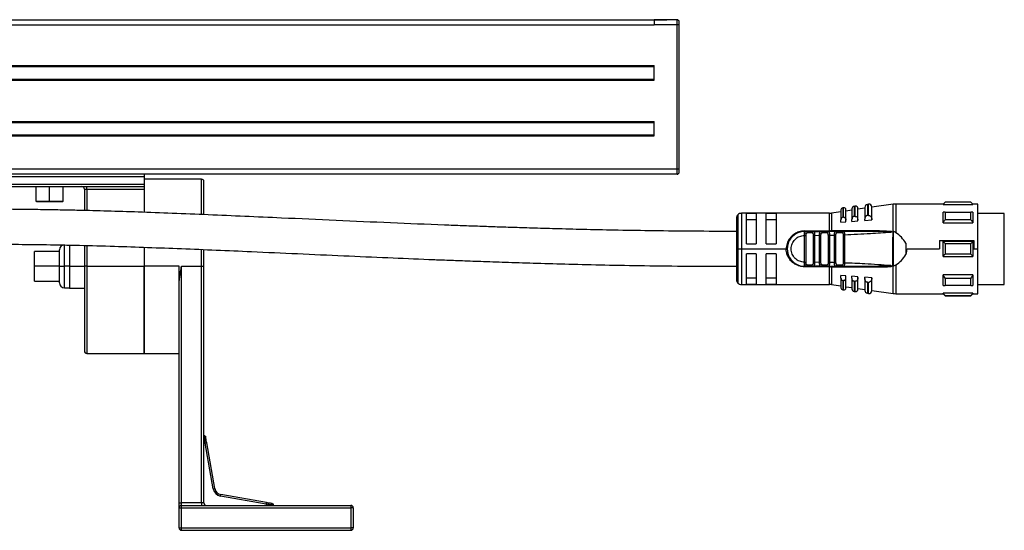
# Model space of a CAD drawing. Header units: millimetres. Extents: x -531 to 2050, y 404 to 998.
# Tile 13 of 23: x 321 to 519, y 638 to 741. Entities that reach past the tile are written whole.
import ezdxf

# ---------------------------------------------------------------- set-up
doc = ezdxf.new("R2010")
doc.units = ezdxf.units.MM

# ---------------------------------------------------------------- blocks, each defined once
blk = doc.blocks.new('Drawing View2')
at = {"color": 7, "linetype": 'Continuous', "lineweight": 25}
for p, q in [((-378.55, 67.01), (116.45, 67.01)), ((-376.05, 67), (113.95, 67)), ((-376.05, 66), (113.95, 66)), ((118.55, 67), (113.95, 67)), ((118.55, 66), (113.95, 66)), ((116.45, 67.01), (116.45, 67)), ((118.55, 66), (118.55, 67)), ((118.55, 37), (118.55, 66)), ((118.95, 66), (118.55, 66)), ((118.95, 66), (118.95, 66.6)), ((118.95, 59), (118.95, 66)), ((-376.05, 57.8), (113.95, 57.8)), ((-376.05, 57.6), (113.95, 57.6)), ((113.95, 54.9), (113.95, 57.8)), ((118.95, 37), (118.95, 59)), ((-376.05, 55.1), (113.95, 55.1)), ((-376.05, 54.9), (113.95, 54.9)), ((-376.05, 46.6), (113.95, 46.6)), ((-376.05, 46.4), (113.95, 46.4)), ((113.95, 43.7), (113.95, 46.6)), ((-376.05, 43.9), (113.95, 43.9)), ((-376.05, 43.7), (113.95, 43.7)), ((118.55, 37), (-380.65, 37)), ((118.55, 36), (-380.65, 36)), ((11.5, 36), (11.5, 35.5)), ((118.55, 36), (118.55, 37)), ((118.95, 37), (118.55, 37)), ((118.95, 36.4), (118.95, 37)), ((-16.5, 35.5), (11.5, 35.5)), ((-16.5, 34), (11.5, 34)), ((11.5, 35.5), (11.5, 34)), ((23, 35), (11.5, 35)), ((11.5, 34), (11.5, 33.5)), ((23, 27.98), (23, 35)), ((23.5, 27.96), (23.5, 34.5)), ((-16.5, 33.5), (11.5, 33.5)), ((-10.25, 33.5), (-10.25, 30.6)), ((-7.5, 30.6), (-7.5, 33.5)), ((-4.75, 30.6), (-4.75, 33.5)), ((-0.5, 33), (0, 33)), ((-0.5, 33), (-0.5, 28.7)), ((0, 33), (0, 33.5)), ((0, 33), (11.5, 33)), ((0, 33), (0, 28.68)), ((11.5, 33.5), (11.5, 33)), ((11.5, 33), (11.5, 28.33)), ((-10.25, 30.6), (-10.15, 30.5)), ((-10.25, 30.6), (-7.5, 30.6)), ((-10.15, 30.5), (-7.5, 30.5)), ((-7.5, 30.6), (-7.5, 30.5)), ((-7.5, 30.6), (-4.75, 30.6)), ((-7.5, 30.5), (-4.85, 30.5)), ((-4.85, 30.5), (-4.75, 30.6)), ((156.96, 29.96), (156.76, 29.93)), ((156.76, 29.93), (156.76, 27.72)), ((156.96, 27.73), (156.96, 29.96)), ((161.9, 29.96), (157.65, 29.35)), ((161.9, 24.5), (161.9, 29.96)), ((171.95, 30), (162.47, 30)), ((162.47, 30), (162.47, 24.24)), ((172.35, 30.4), (171.95, 30)), ((171.95, 29.88), (171.95, 30)), ((171.95, 29.88), (177.95, 29.88)), ((177.55, 30.4), (172.35, 30.4)), ((177.55, 30.35), (172.35, 30.35)), ((177.95, 30), (177.55, 30.4)), ((177.55, 30.35), (177.55, 30.4)), ((178.95, 30), (177.95, 30)), ((178.95, 21), (178.95, 30)), ((130.74, 27.86), (130.74, 21)), ((149.12, 28.15), (131.45, 28.15)), ((131.45, 28.15), (131.45, 21)), ((134.45, 28.08), (132.45, 28.08)), ((132.45, 22), (132.45, 28.08)), ((134.45, 28.08), (134.45, 22)), ((138.45, 28.08), (136.45, 28.08)), ((136.45, 22), (136.45, 28.08)), ((138.45, 28.08), (138.45, 22)), ((149.12, 24.6), (149.12, 28.15)), ((151.45, 28.46), (149.55, 28.19)), ((149.55, 28.19), (149.55, 24.61)), ((151.45, 28.82), (151.45, 26.86)), ((151.99, 29.24), (151.79, 29.22)), ((151.79, 29.22), (151.79, 27.34)), ((151.99, 27.35), (151.99, 29.24)), ((152.45, 26.78), (152.45, 28.85)), ((153.65, 28.78), (152.45, 28.6)), ((153.65, 29.05), (153.65, 26.9)), ((154.28, 29.57), (154.08, 29.54)), ((154.08, 29.54), (154.08, 27.51)), ((154.28, 27.53), (154.28, 29.57)), ((156.25, 29.15), (154.85, 28.95)), ((154.85, 26.79), (154.85, 29.08)), ((156.25, 29.34), (156.25, 26.97)), ((156.96, 27.73), (157.05, 27.73)), ((157.65, 26.83), (157.65, 29.37)), ((172.35, 28.34), (177.55, 28.34)), ((177.95, 28.34), (177.95, 26.22)), ((184.25, 28.13), (178.95, 28.13)), ((184.25, 15.24), (184.25, 28.13)), ((130.45, 27.15), (130.45, 21)), ((132.45, 26.92), (134.45, 26.92)), ((136.45, 26.92), (138.45, 26.92)), ((151.45, 26.37), (151.45, 26.86)), ((151.45, 26.37), (152.45, 26.44)), ((152.45, 26.44), (152.45, 26.78)), ((153.65, 26.52), (153.65, 26.9)), ((153.65, 26.52), (154.85, 26.61)), ((154.85, 26.61), (154.85, 26.79)), ((156.25, 26.71), (156.25, 26.97)), ((156.25, 26.71), (157.65, 26.81)), ((157.65, 26.81), (157.65, 26.83)), ((171.95, 26.22), (177.95, 26.22)), ((177.55, 26.86), (172.35, 26.86)), ((144.14, 23.7), (144.15, 23.91)), ((144.15, 24.6), (149.12, 24.6)), ((144.15, 24.5), (144.47, 24.5)), ((145.84, 24.5), (144.47, 24.5)), ((145.64, 24.2), (144.66, 24.2)), ((145.84, 24.5), (145.76, 24.48)), ((145.88, 24.49), (145.76, 24.48)), ((145.84, 24.5), (147.44, 24.5)), ((148.88, 24.5), (147.44, 24.5)), ((148.67, 24.2), (147.64, 24.2)), ((148.92, 24.49), (148.8, 24.48)), ((148.88, 24.5), (148.81, 24.48)), ((148.87, 23.76), (148.87, 18.25)), ((149.16, 23.76), (149.16, 18.25)), ((150.34, 24.5), (149.52, 24.5)), ((159.21, 24.62), (149.55, 24.61)), ((150.14, 23.78), (150.43, 23.78)), ((150.14, 18.23), (150.14, 23.78)), ((151.96, 24.5), (150.38, 24.5)), ((150.43, 18.23), (150.43, 23.78)), ((151.73, 24.2), (150.6, 24.2)), ((151.87, 23.85), (151.87, 18.16)), ((151.96, 24.5), (151.88, 24.48)), ((151.96, 24.5), (152.02, 24.48)), ((152.16, 23.85), (152.16, 18.16)), ((161.03, 24.5), (159.85, 24.5)), ((161.67, 24.41), (161.44, 24.37)), ((161.44, 24.37), (161.59, 24.4)), ((161.67, 24.41), (161.9, 24.5)), ((161.96, 24.49), (161.95, 17.51)), ((-4.5, 17.5), (-4.5, 21.8)), ((-3.5, 21.76), (-3.5, 17.5)), ((132.45, 22), (134.45, 22)), ((136.45, 22), (138.45, 22)), ((144.14, 18.3), (144.14, 23.7)), ((144.43, 18.3), (144.43, 23.7)), ((145.87, 23.71), (145.87, 18.3)), ((146.16, 23.71), (147.14, 23.72)), ((146.16, 23.71), (146.16, 18.3)), ((147.43, 23.72), (147.14, 23.72)), ((147.14, 18.29), (147.14, 23.72)), ((147.43, 18.28), (147.43, 23.72)), ((164.45, 22.14), (164.45, 19.87)), ((171.24, 22.67), (171.24, 21)), ((171.24, 22.67), (178.15, 22.67)), ((177.95, 22.5), (171.95, 22.5)), ((172.35, 22.06), (177.55, 22.06)), ((177.95, 22.5), (177.95, 19.5)), ((178.15, 22.67), (178.15, 21)), ((-5.5, 20.5), (-10.5, 20.5)), ((-10.5, 17.5), (-10.5, 20.5)), ((-5.5, 17.5), (-5.5, 20.8)), ((-0.5, 21.69), (-0.5, 17.5)), ((0, 21.68), (0, 17.5)), ((11.5, 21.33), (11.5, 17.5)), ((23, 17.5), (23, 20.9)), ((23.5, 17.5), (23.5, 20.88)), ((130.45, 21), (130.74, 21)), ((130.45, 21), (130.45, 14.85)), ((130.74, 21), (131.45, 21)), ((130.74, 21), (130.74, 14.15)), ((131.45, 21), (140.45, 21)), ((131.45, 21), (131.45, 13.85)), ((134.45, 20), (132.45, 20)), ((132.45, 13.92), (132.45, 20)), ((134.45, 20), (134.45, 13.92)), ((136.45, 13.92), (136.45, 20)), ((138.45, 20), (136.45, 20)), ((138.45, 20), (138.45, 13.92)), ((164.72, 21), (171.24, 21)), ((177.55, 19.95), (172.35, 19.95)), ((178.15, 21), (178.95, 21)), ((178.95, 12), (178.95, 21)), ((144.15, 18.14), (144.14, 18.3)), ((144.15, 18.09), (144.15, 18.14)), ((144.66, 17.8), (145.64, 17.8)), ((147.14, 18.29), (146.16, 18.3)), ((147.14, 18.28), (147.43, 18.28)), ((147.64, 17.8), (148.67, 17.8)), ((150.6, 17.8), (151.73, 17.8)), ((171.95, 19.5), (177.95, 19.5)), ((-10.5, 14.5), (-10.5, 17.5)), ((-5.5, 17.5), (-10.5, 17.5)), ((-5.5, 17.5), (-4.5, 17.5)), ((-5.5, 14.2), (-5.5, 17.5)), ((-3.5, 17.5), (-4.5, 17.5)), ((-4.5, 13.2), (-4.5, 17.5)), ((-3.5, 17.5), (-3.5, 13.1)), ((-3.5, 17.5), (-0.5, 17.5)), ((0, 17.5), (-0.5, 17.5)), ((-0.5, 17.5), (-0.5, 0.5)), ((0, 17.5), (11.5, 17.5)), ((0, 17.5), (0, 0)), ((11.5, 17.5), (11.5, 0)), ((18.5, 17.5), (11.5, 17.5)), ((11.5, 0), (11.5, 17.5)), ((18.5, 13.35), (18.5, 17.5)), ((19, 17.5), (23, 17.5)), ((19, -30), (19, 17.5)), ((23, -30), (23, 17.5)), ((23, 17.5), (23.5, 17.5)), ((23.5, -30), (23.5, 17.5)), ((144.47, 17.5), (144.15, 17.5)), ((149.12, 17.41), (144.15, 17.41)), ((144.37, 17.53), (144.47, 17.5)), ((144.47, 17.5), (145.84, 17.5)), ((145.84, 17.5), (145.76, 17.53)), ((147.44, 17.5), (145.84, 17.5)), ((147.44, 17.5), (147.36, 17.54)), ((147.4, 17.52), (147.42, 17.52)), ((147.44, 17.5), (148.88, 17.5)), ((148.88, 17.5), (148.8, 17.53)), ((148.81, 17.53), (148.92, 17.52)), ((149.12, 17.5), (149.12, 17.41)), ((149.12, 13.85), (149.12, 17.41)), ((149.55, 17.4), (159.21, 17.39)), ((149.55, 17.4), (149.55, 13.82)), ((150.38, 17.5), (150.31, 17.54)), ((150.34, 17.52), (150.47, 17.53)), ((150.38, 17.5), (150.46, 17.53)), ((150.38, 17.5), (151.96, 17.5)), ((151.96, 17.5), (151.88, 17.53)), ((159.83, 17.51), (159.18, 17.5)), ((161.44, 17.64), (161.67, 17.6)), ((161.67, 17.6), (161.88, 17.52)), ((161.9, 12.05), (161.9, 17.51)), ((161.95, 17.51), (162.47, 17.77)), ((162.47, 17.77), (162.47, 12)), ((-10.5, 14.5), (-5.5, 14.5)), ((131.45, 13.85), (149.12, 13.85)), ((134.45, 15.09), (132.45, 15.09)), ((132.45, 13.92), (134.45, 13.92)), ((138.45, 15.09), (136.45, 15.09)), ((136.45, 13.92), (138.45, 13.92)), ((152.45, 15.57), (151.45, 15.64)), ((151.45, 15.15), (151.45, 15.64)), ((151.45, 15.15), (151.45, 13.19)), ((151.79, 14.67), (151.79, 12.79)), ((152.45, 15.23), (152.45, 15.57)), ((152.45, 13.16), (152.45, 15.23)), ((154.85, 15.4), (153.65, 15.49)), ((153.65, 15.11), (153.65, 15.49)), ((153.65, 15.11), (153.65, 12.96)), ((154.08, 14.5), (154.08, 12.46)), ((154.85, 15.22), (154.85, 15.4)), ((154.85, 12.93), (154.85, 15.22)), ((157.65, 15.2), (156.25, 15.3)), ((156.25, 15.04), (156.25, 15.3)), ((156.25, 15.04), (156.25, 12.67)), ((156.76, 14.29), (156.76, 12.08)), ((157.05, 14.28), (156.96, 14.28)), ((156.96, 12.05), (156.96, 14.28)), ((157.65, 15.18), (157.65, 15.2)), ((157.65, 12.64), (157.65, 15.18)), ((177.95, 15.79), (171.95, 15.79)), ((172.35, 15.15), (177.55, 15.15)), ((177.95, 15.79), (177.95, 13.67)), ((178.95, 13.88), (184.25, 13.88)), ((184.25, 13.88), (184.25, 15.24)), ((-4.5, 13.2), (-3.5, 13.2)), ((-3.5, 13.1), (-0.5, 13.1)), ((18.5, -30), (18.5, 13.35)), ((149.55, 13.82), (151.45, 13.55)), ((151.79, 12.79), (151.99, 12.76)), ((152.45, 13.41), (153.65, 13.23)), ((154.08, 12.46), (154.28, 12.44)), ((154.85, 13.06), (156.25, 12.86)), ((156.76, 12.08), (156.96, 12.05)), ((157.65, 12.66), (161.9, 12.05)), ((162.47, 12), (171.95, 12)), ((177.95, 12.13), (171.95, 12.13)), ((171.95, 12), (172.35, 11.6)), ((177.55, 13.67), (172.35, 13.67)), ((177.55, 11.6), (177.95, 12)), ((177.95, 12.13), (177.95, 12)), ((177.95, 12), (178.95, 12)), ((172.35, 11.66), (177.55, 11.66)), ((172.35, 11.66), (172.35, 11.6)), ((172.35, 11.6), (177.55, 11.6)), ((0, 0), (11.5, 0)), ((11.5, 0), (18.5, 0)), ((23.5, -18), (23.76, -18)), ((23.76, -18), (24.06, -17.95)), ((25.38, -27.16), (23.76, -18)), ((25.67, -27.11), (24.06, -17.95)), ((25.38, -27.16), (25.67, -27.11)), ((26.84, -28.62), (26.89, -28.33)), ((36, -30.24), (26.84, -28.62)), ((36.05, -29.94), (26.89, -28.33)), ((18.5, -30), (19, -30)), ((18.5, -31), (18.5, -30)), ((18.5, -31), (19, -31)), ((18.5, -35), (18.5, -31)), ((19, -30.5), (19, -30)), ((23, -30), (19, -30)), ((19, -31), (19, -30.5)), ((19, -30.5), (53, -30.5)), ((19, -31), (53, -31)), ((19, -35), (19, -31)), ((23, -30), (23, -30.5)), ((23.5, -30), (23, -30)), ((36, -30.24), (36.05, -29.94)), ((36, -30.24), (36, -30.5)), ((53, -30.5), (53, -31)), ((53, -31), (53, -35)), ((53.5, -31), (53, -31)), ((53.5, -31), (53.5, -35)), ((18.5, -35), (19, -35)), ((19, -35.5), (19, -35)), ((19, -35), (53, -35)), ((19, -35.5), (53, -35.5)), ((53, -35), (53, -35.5)), ((53.5, -35), (53, -35))]:
    blk.add_line(p, q, dxfattribs=at)
at = {"color": 7, "linetype": 'Continuous', "lineweight": 25, "flags": 128}
for points in [[(172.35, 30.4), (172.35, 30.4), (172.35, 30.39), (172.35, 30.37), (172.35, 30.35)], [(177.95, 30), (177.95, 30), (177.95, 29.97), (177.95, 29.93), (177.95, 29.88)], [(156.96, 27.73), (156.85, 27.73), (156.76, 27.72)], [(171.95, 26.22), (171.95, 26.52), (171.95, 26.81), (171.95, 27.1), (171.95, 27.37), (171.95, 27.63), (171.95, 27.88), (171.95, 28.12), (171.95, 28.34)], [(172.35, 28.34), (172.35, 28.17), (172.35, 28), (172.35, 27.82), (172.35, 27.64), (172.35, 27.45), (172.35, 27.26), (172.35, 27.06), (172.35, 26.86)], [(177.55, 26.86), (177.55, 27.06), (177.55, 27.26), (177.55, 27.45), (177.55, 27.64), (177.55, 27.82), (177.55, 28), (177.55, 28.17), (177.55, 28.34)], [(151.99, 27.35), (151.88, 27.35), (151.79, 27.34)], [(154.28, 27.53), (154.17, 27.52), (154.08, 27.51)], [(144.47, 24.5), (144.51, 24.5), (144.54, 24.48), (144.58, 24.45), (144.61, 24.42), (144.63, 24.37), (144.65, 24.32), (144.66, 24.26), (144.66, 24.2)], [(171.95, 19.5), (171.95, 19.88), (171.95, 20.25), (171.95, 20.63), (171.95, 21), (171.95, 21.38), (171.95, 21.76), (171.95, 22.13), (171.95, 22.5)], [(172.35, 22.06), (172.35, 21.8), (172.35, 21.53), (172.35, 21.27), (172.35, 21), (172.35, 20.74), (172.35, 20.48), (172.35, 20.21), (172.35, 19.95)], [(177.55, 19.95), (177.55, 20.21), (177.55, 20.48), (177.55, 20.74), (177.55, 21), (177.55, 21.27), (177.55, 21.53), (177.55, 21.8), (177.55, 22.06)], [(144.47, 17.5), (144.51, 17.51), (144.54, 17.53), (144.58, 17.56), (144.61, 17.59), (144.63, 17.64), (144.65, 17.69), (144.66, 17.75), (144.66, 17.8)], [(151.79, 14.67), (151.91, 14.66), (151.99, 14.66)], [(151.99, 12.76), (151.99, 12.89), (151.99, 13.25), (151.99, 13.85), (151.99, 14.66)], [(154.08, 14.5), (154.19, 14.49), (154.28, 14.48)], [(154.28, 12.44), (154.28, 12.57), (154.28, 12.96), (154.28, 13.61), (154.28, 14.48)], [(156.76, 14.29), (156.88, 14.28), (156.96, 14.28)], [(171.95, 13.67), (171.95, 13.89), (171.95, 14.13), (171.95, 14.38), (171.95, 14.64), (171.95, 14.91), (171.95, 15.2), (171.95, 15.49), (171.95, 15.79)], [(172.35, 15.15), (172.35, 14.95), (172.35, 14.75), (172.35, 14.56), (172.35, 14.37), (172.35, 14.18), (172.35, 14.01), (172.35, 13.84), (172.35, 13.67)], [(177.55, 13.67), (177.55, 13.84), (177.55, 14.01), (177.55, 14.18), (177.55, 14.37), (177.55, 14.56), (177.55, 14.75), (177.55, 14.95), (177.55, 15.15)], [(171.95, 12), (171.95, 12.01), (171.95, 12.04), (171.95, 12.08), (171.95, 12.13)], [(177.55, 11.6), (177.55, 11.61), (177.55, 11.62), (177.55, 11.64), (177.55, 11.66)]]:
    blk.add_lwpolyline(points, dxfattribs=at)
at = {"color": 7, "linetype": 'Continuous', "lineweight": 25}
for centre, radius, start, end in [((118.55, 66.6), 0.4, 0, 90), ((118.55, 36.4), 0.4, 270, 0), ((23, 34.5), 0.5, 0, 90), ((-1, 33), 0.5, 0, 90), ((156.85, 29.34), 0.6, 98.1899, 180), ((157.05, 29.37), 0.6, 0, 98.1899), ((162.47, 26), 4, 90, 98.1899), ((131.45, 27.15), 1, 135, 180), ((131.45, 27.15), 1, 90, 135), ((149.12, 31.15), 3, 270, 278.1899), ((151.85, 28.82), 0.4, 98.1899, 180), ((152.05, 28.85), 0.4, 0, 98.1899), ((154.15, 29.05), 0.5, 98.1899, 180), ((154.35, 29.08), 0.5, 0, 98.1899), ((144.15, 21), 3.5, 90, 270.0002), ((147.38, 24.25), 0.266, 351.1423, 76.7856), ((-11.47, 24.59), 160.58, 359.9707, 0.0061), ((149.4, 24.59), 0.142, 322.5755, 5.7889), ((150.33, 24.24), 0.269, 352.5997, 79.8789), ((-4.5, 20.8), 1, 90, 180), ((147.38, 17.76), 0.266, 283.2147, 8.8578), ((149.28, 17.4), 0.261, 1.6222, 23.1757), ((-4.5, 14.2), 1, 180, 270), ((131.45, 14.85), 1, 180, 225), ((131.45, 14.85), 1, 225, 270), ((149.12, 10.85), 3, 81.8101, 90), ((151.85, 13.19), 0.4, 180, 261.8101), ((152.05, 13.16), 0.4, 261.8101, 360), ((154.15, 12.96), 0.5, 180, 261.8101), ((154.35, 12.93), 0.5, 261.8101, 0), ((156.85, 12.67), 0.6, 180, 261.8101), ((157.05, 12.64), 0.6, 261.8101, 0), ((162.47, 16), 4, 261.8101, 270), ((0, 0.5), 0.5, 180, 270), ((27.15, -26.85), 1.8, 190, 260), ((27.15, -26.85), 1.5, 190, 260), ((19, -31), 0.5, 90, 180), ((24, -30), 0.5, 180, 270), ((53, -31), 0.5, 0, 90), ((19, -35), 0.5, 180, 270), ((53, -35), 0.5, 270, 0)]:
    blk.add_arc(centre, radius, start, end, dxfattribs=at)
for points, knots in [([(113.95, 67), (113.95, 67), (113.95, 66.89), (113.95, 66.52), (113.95, 66.26), (113.95, 66)], [0, 0, 0, 0, 0.5, 0.5, 1, 1, 1, 1]), ([(171.95, 29.88), (172.02, 29.97), (172.15, 30.12), (172.29, 30.28), (172.35, 30.35)], [0, 0, 0, 0, 0.553792, 1, 1, 1, 1]), ([(177.55, 30.35), (177.63, 30.26), (177.76, 30.1), (177.89, 29.95), (177.95, 29.88)], [0, 0, 0, 0, 0.566189, 1, 1, 1, 1]), ([(130.45, 24.5), (127.55, 24.51), (122.01, 24.52), (114.1, 24.61), (106.98, 24.72), (100.62, 24.86), (95, 25), (90.18, 25.14), (86.06, 25.27), (82.41, 25.39), (78.9, 25.51), (75.37, 25.64), (69.41, 25.87), (60.97, 26.21), (50.06, 26.69), (40.28, 27.14), (31.71, 27.52), (24.37, 27.84), (17.22, 28.13), (10.43, 28.38), (5.15, 28.55), (1.21, 28.66), (-1.78, 28.73), (-5.1, 28.8), (-8.99, 28.86), (-13.19, 28.92), (-17.73, 28.96), (-22.6, 28.98), (-27.63, 29), (-32.81, 29), (-37.44, 29), (-41.9, 29), (-46.11, 29), (-49.03, 29), (-50.55, 29)], [0, 0, 0, 0, 0.046392, 0.088524, 0.126531, 0.160526, 0.190604, 0.216851, 0.238166, 0.256913, 0.27565, 0.294596, 0.313737, 0.371735, 0.430312, 0.488657, 0.528186, 0.567433, 0.606578, 0.644249, 0.679504, 0.696327, 0.713028, 0.732959, 0.757032, 0.785396, 0.812384, 0.84246, 0.875702, 0.902866, 0.932227, 0.953271, 0.975754, 1, 1, 1, 1]), ([(156.76, 27.72), (156.73, 27.71), (156.67, 27.71), (156.55, 27.65), (156.4, 27.53), (156.27, 27.28), (156.26, 27.09), (156.25, 26.97)], [0, 0, 0, 0, 0.09377, 0.189049, 0.400199, 0.66412, 1, 1, 1, 1]), ([(157.05, 27.73), (157.08, 27.73), (157.16, 27.71), (157.3, 27.64), (157.47, 27.49), (157.62, 27.19), (157.64, 26.96), (157.65, 26.83)], [0, 0, 0, 0, 0.089482, 0.184693, 0.396628, 0.674165, 1, 1, 1, 1]), ([(172.35, 28.34), (172.27, 28.34), (172.14, 28.34), (172.01, 28.34), (171.95, 28.34)], [0, 0, 0, 0, 0.566235, 1, 1, 1, 1]), ([(177.95, 28.34), (177.88, 28.34), (177.75, 28.34), (177.61, 28.34), (177.55, 28.34)], [0, 0, 0, 0, 0.553742, 1, 1, 1, 1]), ([(151.79, 27.34), (151.77, 27.34), (151.73, 27.33), (151.65, 27.29), (151.55, 27.21), (151.47, 27.05), (151.46, 26.93), (151.45, 26.86)], [0, 0, 0, 0, 0.096571, 0.197429, 0.41274, 0.676188, 1, 1, 1, 1]), ([(151.99, 27.35), (152, 27.35), (152.02, 27.36), (152.04, 27.35), (152.05, 27.35)], [0, 0, 0, 0, 0.553505, 1, 1, 1, 1]), ([(152.05, 27.35), (152.07, 27.35), (152.12, 27.34), (152.21, 27.3), (152.33, 27.19), (152.43, 27.01), (152.44, 26.86), (152.45, 26.78)], [0, 0, 0, 0, 0.092113, 0.190371, 0.409273, 0.68628, 1, 1, 1, 1]), ([(154.08, 27.51), (154.05, 27.51), (154, 27.5), (153.9, 27.46), (153.78, 27.36), (153.67, 27.16), (153.66, 26.99), (153.65, 26.9)], [0, 0, 0, 0, 0.095358, 0.192264, 0.405805, 0.669689, 1, 1, 1, 1]), ([(154.28, 27.53), (154.29, 27.53), (154.32, 27.53), (154.34, 27.53), (154.35, 27.53)], [0, 0, 0, 0, 0.553052, 1, 1, 1, 1]), ([(154.35, 27.53), (154.38, 27.52), (154.44, 27.51), (154.56, 27.46), (154.7, 27.33), (154.82, 27.09), (154.84, 26.9), (154.85, 26.79)], [0, 0, 0, 0, 0.090894, 0.187707, 0.403221, 0.680517, 1, 1, 1, 1]), ([(171.95, 26.22), (172.02, 26.34), (172.15, 26.55), (172.29, 26.77), (172.35, 26.86)], [0, 0, 0, 0, 0.553792, 1, 1, 1, 1]), ([(177.55, 26.86), (177.63, 26.74), (177.76, 26.53), (177.89, 26.31), (177.95, 26.22)], [0, 0, 0, 0, 0.566189, 1, 1, 1, 1]), ([(144.15, 24.6), (143.74, 24.56), (143.04, 24.49), (141.99, 23.99), (141.14, 23.23), (140.56, 22.13), (140.48, 21.37), (140.45, 21)], [0, 0, 0, 0, 0.208658, 0.361333, 0.608024, 0.810846, 1, 1, 1, 1]), ([(144.15, 23.91), (144.16, 24), (144.17, 24.17), (144.22, 24.36), (144.31, 24.48), (144.42, 24.5), (144.47, 24.5)], [0, 0, 0, 0, 0.2518057, 0.4913413, 0.7336016, 1, 1, 1, 1]), ([(144.15, 23.91), (144.15, 24), (144.15, 24.16), (144.15, 24.35), (144.15, 24.48), (144.15, 24.5), (144.15, 24.5)], [0, 0, 0, 0, 0.25, 0.5, 0.75, 1, 1, 1, 1]), ([(144.55, 24.48), (144.49, 24.49), (144.43, 24.5), (144.38, 24.49), (144.37, 24.49)], [0, 0, 0, 0, 0.836263, 1, 1, 1, 1]), ([(144.43, 23.7), (144.43, 23.77), (144.44, 23.9), (144.46, 24.05), (144.5, 24.13), (144.54, 24.17), (144.6, 24.2), (144.64, 24.2), (144.66, 24.2)], [0, 0, 0, 0, 0.273649, 0.530658, 0.645969, 0.758681, 0.874843, 1, 1, 1, 1]), ([(145.64, 24.2), (145.66, 24.2), (145.69, 24.2), (145.74, 24.18), (145.78, 24.14), (145.82, 24.08), (145.84, 24.01), (145.86, 23.89), (145.87, 23.78), (145.87, 23.71)], [0, 0, 0, 0, 0.100093, 0.203981, 0.319404, 0.436084, 0.574026, 0.710678, 1, 1, 1, 1]), ([(145.93, 24.49), (145.92, 24.49), (145.87, 24.5), (145.81, 24.49), (145.76, 24.48)], [0, 0, 0, 0, 0.141363, 1, 1, 1, 1]), ([(145.84, 24.5), (145.89, 24.5), (145.99, 24.48), (146.07, 24.36), (146.12, 24.21), (146.14, 24.07), (146.15, 23.9), (146.16, 23.78), (146.16, 23.71)], [0, 0, 0, 0, 0.226087, 0.46364, 0.589382, 0.720309, 0.857009, 1, 1, 1, 1]), ([(147.14, 23.72), (147.14, 23.78), (147.14, 23.9), (147.16, 24.06), (147.18, 24.2), (147.22, 24.35), (147.3, 24.48), (147.4, 24.5), (147.44, 24.51)], [0, 0, 0, 0, 0.140245, 0.275117, 0.40509, 0.530691, 0.770081, 1, 1, 1, 1]), ([(147.52, 24.48), (147.47, 24.49), (147.42, 24.5), (147.37, 24.49), (147.36, 24.49)], [0, 0, 0, 0, 0.872879, 1, 1, 1, 1]), ([(147.43, 23.72), (147.43, 23.79), (147.44, 23.92), (147.46, 24.06), (147.5, 24.14), (147.54, 24.17), (147.58, 24.2), (147.62, 24.2), (147.64, 24.2)], [0, 0, 0, 0, 0.293663, 0.543126, 0.654538, 0.764313, 0.877837, 1, 1, 1, 1]), ([(148.81, 24.48), (148.81, 24.48), (148.78, 24.47), (148.73, 24.42), (148.68, 24.32), (148.68, 24.24), (148.67, 24.2)], [0, 0, 0, 0, 0.012557, 0.341705, 0.670852, 1, 1, 1, 1]), ([(148.87, 23.76), (148.87, 23.84), (148.87, 23.94), (148.85, 24.05), (148.82, 24.12), (148.77, 24.18), (148.72, 24.21), (148.69, 24.21), (148.67, 24.2)], [0, 0, 0, 0, 0.352949, 0.448029, 0.563779, 0.81412, 0.91481, 1, 1, 1, 1]), ([(148.96, 24.49), (148.95, 24.49), (148.9, 24.5), (148.85, 24.49), (148.8, 24.48)], [0, 0, 0, 0, 0.149371, 1, 1, 1, 1]), ([(148.88, 24.5), (148.93, 24.5), (149, 24.48), (149.06, 24.39), (149.11, 24.27), (149.14, 24.1), (149.15, 23.91), (149.15, 23.81), (149.16, 23.76)], [0, 0, 0, 0, 0.248519, 0.379171, 0.512748, 0.747039, 0.872877, 1, 1, 1, 1]), ([(150.38, 24.5), (150.1, 24.5), (149.6, 24.5), (149.1, 24.5), (148.88, 24.5)], [0, 0, 0, 0, 0.559997, 1, 1, 1, 1]), ([(149.33, 24.6), (149.29, 24.6), (149.22, 24.6), (149.15, 24.6), (149.12, 24.6)], [0, 0, 0, 0, 0.560115, 1, 1, 1, 1]), ([(149.16, 23.76), (149.34, 23.76), (149.67, 23.77), (150, 23.78), (150.14, 23.78)], [0, 0, 0, 0, 0.560004, 1, 1, 1, 1]), ([(149.33, 24.6), (149.37, 24.6), (149.44, 24.6), (149.51, 24.61), (149.55, 24.61)], [0, 0, 0, 0, 0.560253, 1, 1, 1, 1]), ([(150.14, 23.78), (150.14, 23.84), (150.14, 23.93), (150.15, 24.07), (150.16, 24.19), (150.19, 24.3), (150.22, 24.39), (150.27, 24.48), (150.34, 24.5), (150.38, 24.5)], [0, 0, 0, 0, 0.131677, 0.246457, 0.371122, 0.49486, 0.621291, 0.748858, 1, 1, 1, 1]), ([(150.47, 24.48), (150.42, 24.49), (150.36, 24.5), (150.32, 24.49), (150.31, 24.48)], [0, 0, 0, 0, 0.804412, 1, 1, 1, 1]), ([(150.43, 23.78), (150.43, 23.84), (150.44, 23.95), (150.46, 24.07), (150.49, 24.14), (150.52, 24.18), (150.55, 24.2), (150.59, 24.2), (150.6, 24.2)], [0, 0, 0, 0, 0.292481, 0.542411, 0.658598, 0.770774, 0.885396, 1, 1, 1, 1]), ([(151.88, 24.48), (151.88, 24.48), (151.85, 24.47), (151.8, 24.42), (151.74, 24.32), (151.73, 24.24), (151.73, 24.2)], [0, 0, 0, 0, 0.015749, 0.343833, 0.671916, 1, 1, 1, 1]), ([(151.73, 24.2), (151.74, 24.2), (151.77, 24.2), (151.8, 24.18), (151.82, 24.15), (151.85, 24.09), (151.87, 23.99), (151.87, 23.89), (151.87, 23.85)], [0, 0, 0, 0, 0.12329, 0.238914, 0.351741, 0.466997, 0.720832, 1, 1, 1, 1]), ([(152.02, 24.48), (152.01, 24.49), (151.97, 24.5), (151.91, 24.49), (151.87, 24.48)], [0, 0, 0, 0, 0.205846, 1, 1, 1, 1]), ([(152.02, 24.48), (152.01, 24.49), (151.97, 24.5), (151.91, 24.49), (151.87, 24.48)], [0, 0, 0, 0, 0.207224, 1, 1, 1, 1]), ([(159.18, 24.5), (157.84, 24.5), (155.43, 24.5), (153.02, 24.5), (151.96, 24.5)], [0, 0, 0, 0, 0.5599108, 1, 1, 1, 1]), ([(159.18, 24.5), (157.38, 24.5), (154.98, 24.5), (152.59, 24.5), (152.01, 24.5)], [0, 0, 0, 0, 0.754674, 1, 1, 1, 1]), ([(152.02, 24.48), (152.03, 24.47), (152.06, 24.46), (152.09, 24.4), (152.12, 24.3), (152.14, 24.15), (152.15, 23.99), (152.15, 23.89), (152.16, 23.85)], [0, 0, 0, 0, 0.1218593, 0.273157, 0.4214188, 0.6911258, 0.8429909, 1, 1, 1, 1]), ([(152.16, 23.85), (153.89, 23.92), (156.99, 24.05), (160.08, 24.27), (161.44, 24.37)], [0, 0, 0, 0, 0.560093, 1, 1, 1, 1]), ([(159.18, 24.5), (159.19, 24.51), (159.19, 24.51), (159.2, 24.53), (159.21, 24.57), (159.21, 24.6), (159.21, 24.62)], [0, 0, 0, 0, 0.244855, 0.499998, 0.755142, 1, 1, 1, 1]), ([(161.44, 24.37), (161.5, 24.39), (161.57, 24.43), (161.66, 24.44), (161.67, 24.45), (161.67, 24.45), (161.67, 24.45), (161.67, 24.45), (161.67, 24.45), (161.67, 24.45), (161.67, 24.45), (161.67, 24.45), (161.64, 24.46), (161.59, 24.46), (161.23, 24.48), (160.42, 24.5), (159.65, 24.5), (159.18, 24.5)], [0, 0, 0, 0, 0.07257, 0.088505, 0.089278, 0.089587, 0.089854, 0.090095, 0.090329, 0.090579, 0.090862, 0.09157, 0.095174, 0.116976, 0.157001, 0.483088, 1, 1, 1, 1]), ([(159.21, 24.62), (159.84, 24.62), (160.62, 24.61), (161.43, 24.53), (161.62, 24.48), (161.66, 24.45), (161.67, 24.44), (161.67, 24.42), (161.67, 24.41), (161.67, 24.41)], [0, 0, 0, 0, 0.747452, 0.930455, 0.976205, 0.983505, 0.989542, 0.994803, 1, 1, 1, 1]), ([(161.65, 24.43), (161.65, 24.43), (161.65, 24.42), (161.64, 24.42), (161.62, 24.41), (161.6, 24.4), (161.59, 24.4)], [0, 0, 0, 0, 0.068493, 0.149045, 0.357724, 1, 1, 1, 1]), ([(161.88, 17.52), (161.88, 17.95), (161.88, 19.11), (161.89, 21.44), (161.9, 23.33), (161.9, 24.5)], [0, 0, 0, 0, 0.184907, 0.500254, 1, 1, 1, 1]), ([(161.96, 24.49), (161.95, 24.5), (161.93, 24.5), (161.91, 24.5), (161.9, 24.5)], [0, 0, 0, 0, 0.4831768, 1, 1, 1, 1]), ([(162.47, 24.24), (162.38, 24.3), (162.22, 24.41), (162.04, 24.47), (161.96, 24.49)], [0, 0, 0, 0, 0.580302, 1, 1, 1, 1]), ([(164.45, 22.14), (164.19, 22.56), (163.67, 23.39), (162.87, 23.96), (162.47, 24.24)], [0, 0, 0, 0, 0.496441, 1, 1, 1, 1]), ([(-50.55, 22), (-48.63, 22), (-44.98, 22), (-39.82, 22), (-35.21, 22), (-30.53, 22), (-25.86, 21.99), (-21.29, 21.98), (-17.33, 21.95), (-13.92, 21.92), (-10.91, 21.89), (-6.87, 21.83), (-1.53, 21.73), (5.28, 21.54), (12.16, 21.31), (19, 21.05), (25.98, 20.77), (33.76, 20.43), (42.31, 20.04), (51.45, 19.63), (60.25, 19.24), (66.98, 18.96), (71.97, 18.76), (75.63, 18.63), (79.91, 18.47), (84.9, 18.3), (90.6, 18.12), (97.04, 17.94), (104.25, 17.77), (112.25, 17.63), (121.07, 17.52), (127.23, 17.51), (130.45, 17.5)], [0, 0, 0, 0, 0.030631, 0.05828, 0.083566, 0.106887, 0.137941, 0.16566, 0.190194, 0.211611, 0.22997, 0.247028, 0.28767, 0.328926, 0.366321, 0.403653, 0.441201, 0.479061, 0.528397, 0.577922, 0.625377, 0.669478, 0.686264, 0.705551, 0.728502, 0.755209, 0.785765, 0.820272, 0.858831, 0.90155, 0.948554, 1, 1, 1, 1]), ([(144.14, 18.3), (143.79, 18.35), (143.09, 18.43), (142.19, 19.05), (141.59, 19.94), (141.38, 21), (141.59, 22.06), (142.19, 22.96), (143.09, 23.58), (143.79, 23.66), (144.14, 23.7)], [0, 0, 0, 0, 0.125, 0.249999, 0.374999, 0.499999, 0.624999, 0.749999, 0.875, 1, 1, 1, 1]), ([(144.14, 23.7), (144.18, 23.7), (144.25, 23.7), (144.34, 23.7), (144.4, 23.7), (144.42, 23.7), (144.43, 23.7)], [0, 0, 0, 0, 0.283442, 0.573712, 0.79452, 1, 1, 1, 1]), ([(172.35, 22.06), (172.27, 22.14), (172.14, 22.29), (172.01, 22.44), (171.95, 22.5)], [0, 0, 0, 0, 0.566189, 1, 1, 1, 1]), ([(177.95, 22.5), (177.88, 22.42), (177.75, 22.27), (177.61, 22.13), (177.55, 22.06)], [0, 0, 0, 0, 0.553792, 1, 1, 1, 1]), ([(144.15, 17.41), (143.95, 17.41), (143.52, 17.42), (142.86, 17.62), (142.17, 17.93), (141.56, 18.39), (141.06, 18.97), (140.71, 19.64), (140.48, 20.33), (140.46, 20.79), (140.45, 21)], [0, 0, 0, 0, 0.100151, 0.221889, 0.356843, 0.49447, 0.62838, 0.762937, 0.888378, 1, 1, 1, 1]), ([(162.47, 17.77), (162.87, 18.05), (163.67, 18.62), (164.19, 19.45), (164.45, 19.87)], [0, 0, 0, 0, 0.5035589, 1, 1, 1, 1]), ([(164.45, 19.87), (164.54, 20.08), (164.69, 20.45), (164.71, 20.85), (164.72, 21)], [0, 0, 0, 0, 0.5979481, 1, 1, 1, 1]), ([(171.95, 19.5), (172.02, 19.59), (172.15, 19.74), (172.29, 19.88), (172.35, 19.95)], [0, 0, 0, 0, 0.553792, 1, 1, 1, 1]), ([(177.55, 19.95), (177.63, 19.86), (177.76, 19.72), (177.89, 19.57), (177.95, 19.5)], [0, 0, 0, 0, 0.566189, 1, 1, 1, 1]), ([(144.15, 17.5), (144.15, 17.51), (144.15, 17.53), (144.15, 17.66), (144.15, 17.85), (144.15, 18.01), (144.15, 18.09)], [0, 0, 0, 0, 0.25, 0.5, 0.75, 1, 1, 1, 1]), ([(144.15, 18.09), (144.16, 18.01), (144.17, 17.84), (144.22, 17.65), (144.29, 17.55), (144.35, 17.53), (144.37, 17.53)], [0, 0, 0, 0, 0.293578, 0.588234, 0.883282, 1, 1, 1, 1]), ([(144.66, 17.8), (144.64, 17.81), (144.6, 17.81), (144.54, 17.83), (144.5, 17.88), (144.46, 17.96), (144.44, 18.11), (144.43, 18.24), (144.43, 18.3)], [0, 0, 0, 0, 0.125212, 0.241394, 0.354087, 0.469338, 0.726349, 1, 1, 1, 1]), ([(145.87, 18.3), (145.87, 18.27), (145.87, 18.2), (145.86, 18.07), (145.83, 17.95), (145.79, 17.88), (145.75, 17.84), (145.7, 17.81), (145.66, 17.81), (145.64, 17.8)], [0, 0, 0, 0, 0.09964, 0.282254, 0.560634, 0.674404, 0.782627, 0.889659, 1, 1, 1, 1]), ([(146.16, 18.3), (146.16, 18.23), (146.15, 18.11), (146.14, 17.94), (146.11, 17.8), (146.06, 17.65), (145.99, 17.53), (145.89, 17.51), (145.84, 17.51)], [0, 0, 0, 0, 0.144729, 0.283823, 0.416344, 0.542823, 0.779088, 1, 1, 1, 1]), ([(147.36, 17.54), (147.33, 17.54), (147.28, 17.55), (147.24, 17.63), (147.2, 17.72), (147.17, 17.84), (147.15, 17.98), (147.14, 18.13), (147.14, 18.23), (147.14, 18.29)], [0, 0, 0, 0, 0.1382413, 0.2775864, 0.4253066, 0.5731513, 0.7105658, 0.8527207, 1, 1, 1, 1]), ([(147.64, 17.8), (147.62, 17.81), (147.58, 17.81), (147.53, 17.84), (147.5, 17.88), (147.46, 17.95), (147.43, 18.09), (147.43, 18.21), (147.43, 18.28)], [0, 0, 0, 0, 0.128473, 0.244247, 0.350551, 0.471184, 0.69326, 1, 1, 1, 1]), ([(148.87, 18.25), (148.87, 18.18), (148.86, 18.09), (148.85, 17.97), (148.83, 17.91), (148.8, 17.86), (148.77, 17.83), (148.73, 17.81), (148.69, 17.81), (148.67, 17.8)], [0, 0, 0, 0, 0.311224, 0.44031, 0.555819, 0.666654, 0.779304, 0.885992, 1, 1, 1, 1]), ([(149.16, 18.25), (149.15, 18.2), (149.15, 18.1), (149.14, 17.96), (149.12, 17.83), (149.1, 17.71), (149.06, 17.62), (149, 17.53), (148.93, 17.51), (148.88, 17.5)], [0, 0, 0, 0, 0.130596, 0.243598, 0.365223, 0.490036, 0.623138, 0.753138, 1, 1, 1, 1]), ([(150.14, 18.23), (149.96, 18.23), (149.63, 18.24), (149.3, 18.25), (149.16, 18.25)], [0, 0, 0, 0, 0.559996, 1, 1, 1, 1]), ([(150.31, 17.54), (150.29, 17.54), (150.25, 17.55), (150.22, 17.62), (150.17, 17.73), (150.15, 17.89), (150.14, 18.07), (150.14, 18.17), (150.14, 18.23)], [0, 0, 0, 0, 0.119535, 0.270262, 0.418423, 0.688467, 0.841471, 1, 1, 1, 1]), ([(150.43, 18.23), (150.43, 18.17), (150.44, 18.06), (150.46, 17.94), (150.49, 17.87), (150.52, 17.84), (150.55, 17.81), (150.58, 17.81), (150.6, 17.8)], [0, 0, 0, 0, 0.293938, 0.540178, 0.655586, 0.767353, 0.880533, 1, 1, 1, 1]), ([(150.46, 17.53), (150.46, 17.53), (150.49, 17.53), (150.54, 17.59), (150.59, 17.69), (150.6, 17.77), (150.6, 17.8)], [0, 0, 0, 0, 0.01467, 0.343113, 0.671557, 1, 1, 1, 1]), ([(151.87, 18.16), (151.87, 18.11), (151.87, 18.02), (151.85, 17.92), (151.82, 17.86), (151.8, 17.83), (151.77, 17.81), (151.74, 17.81), (151.73, 17.8)], [0, 0, 0, 0, 0.28581, 0.527125, 0.644861, 0.759423, 0.876123, 1, 1, 1, 1]), ([(151.88, 17.53), (151.88, 17.53), (151.85, 17.53), (151.8, 17.59), (151.74, 17.69), (151.73, 17.77), (151.73, 17.8)], [0, 0, 0, 0, 0.0153288, 0.3435525, 0.6717763, 1, 1, 1, 1]), ([(152.16, 18.16), (152.15, 18.12), (152.15, 18.02), (152.14, 17.86), (152.12, 17.71), (152.09, 17.61), (152.05, 17.53), (152, 17.51), (151.96, 17.5)], [0, 0, 0, 0, 0.133503, 0.262655, 0.492012, 0.617466, 0.745184, 1, 1, 1, 1]), ([(161.44, 17.64), (159.71, 17.76), (156.62, 17.98), (153.52, 18.11), (152.16, 18.16)], [0, 0, 0, 0, 0.55991, 1, 1, 1, 1]), ([(18.5, 13.35), (18.51, 13.72), (18.54, 14.43), (18.67, 15.47), (18.83, 16.49), (18.94, 17.16), (19, 17.5)], [0, 0, 0, 0, 0.270948, 0.513513, 0.757069, 1, 1, 1, 1]), ([(144.37, 17.52), (144.38, 17.52), (144.43, 17.51), (144.49, 17.52), (144.55, 17.53)], [0, 0, 0, 0, 0.171198, 1, 1, 1, 1]), ([(145.76, 17.53), (145.81, 17.52), (145.87, 17.51), (145.92, 17.52), (145.93, 17.52)], [0, 0, 0, 0, 0.864326, 1, 1, 1, 1]), ([(147.36, 17.52), (147.36, 17.52), (147.41, 17.51), (147.47, 17.52), (147.52, 17.53)], [0, 0, 0, 0, 0.146265, 1, 1, 1, 1]), ([(148.8, 17.53), (148.85, 17.52), (148.9, 17.51), (148.95, 17.52), (148.96, 17.52)], [0, 0, 0, 0, 0.848009, 1, 1, 1, 1]), ([(148.88, 17.5), (149.16, 17.5), (149.66, 17.5), (150.16, 17.5), (150.38, 17.5)], [0, 0, 0, 0, 0.560003, 1, 1, 1, 1]), ([(149.12, 17.41), (149.16, 17.41), (149.23, 17.41), (149.3, 17.41), (149.33, 17.41)], [0, 0, 0, 0, 0.559726, 1, 1, 1, 1]), ([(149.55, 17.4), (149.51, 17.4), (149.44, 17.4), (149.36, 17.4), (149.33, 17.41)], [0, 0, 0, 0, 0.559933, 1, 1, 1, 1]), ([(150.31, 17.53), (150.32, 17.52), (150.36, 17.51), (150.42, 17.52), (150.47, 17.53)], [0, 0, 0, 0, 0.200385, 1, 1, 1, 1]), ([(151.87, 17.53), (151.91, 17.52), (151.97, 17.51), (152.01, 17.52), (152.02, 17.52)], [0, 0, 0, 0, 0.792373, 1, 1, 1, 1]), ([(151.96, 17.5), (153.31, 17.5), (155.72, 17.5), (158.12, 17.5), (159.18, 17.5)], [0, 0, 0, 0, 0.560035, 1, 1, 1, 1]), ([(159.18, 17.5), (159.18, 17.5), (159.19, 17.5), (159.19, 17.5), (159.19, 17.5)], [0, 0, 0, 0, 0.373926, 1, 1, 1, 1]), ([(159.19, 17.5), (159.19, 17.5), (159.19, 17.49), (159.2, 17.47), (159.21, 17.44), (159.21, 17.4), (159.21, 17.39)], [0, 0, 0, 0, 0.006011, 0.337638, 0.688269, 1, 1, 1, 1]), ([(159.21, 17.39), (159.92, 17.39), (160.72, 17.39), (161.57, 17.48), (161.66, 17.55), (161.67, 17.56), (161.68, 17.57), (161.67, 17.59), (161.67, 17.59), (161.67, 17.6)], [0, 0, 0, 0, 0.847359, 0.965598, 0.977144, 0.983437, 0.988904, 0.994214, 1, 1, 1, 1]), ([(161.65, 17.58), (161.65, 17.58), (161.65, 17.58), (161.65, 17.58), (161.65, 17.57), (161.63, 17.56), (161.26, 17.52), (160.66, 17.52), (160.08, 17.51), (159.83, 17.51)], [0, 0, 0, 0, 0.0006783, 0.0013757, 0.002913, 0.0067516, 0.0426405, 0.6026632, 1, 1, 1, 1]), ([(161.44, 17.64), (161.5, 17.63), (161.56, 17.62), (161.63, 17.6), (161.64, 17.59), (161.65, 17.58), (161.65, 17.58), (161.65, 17.58), (161.65, 17.58)], [0, 0, 0, 0, 0.742688, 0.910293, 0.946411, 0.976181, 0.988667, 1, 1, 1, 1]), ([(161.9, 17.51), (161.9, 17.51), (161.89, 17.52), (161.88, 17.52), (161.88, 17.52)], [0, 0, 0, 0, 0.552396, 1, 1, 1, 1]), ([(161.9, 17.51), (161.91, 17.51), (161.93, 17.51), (161.94, 17.51), (161.95, 17.51)], [0, 0, 0, 0, 0.500614, 1, 1, 1, 1]), ([(151.45, 15.15), (151.46, 15.08), (151.47, 14.95), (151.55, 14.8), (151.65, 14.72), (151.73, 14.68), (151.77, 14.67), (151.79, 14.67)], [0, 0, 0, 0, 0.323921, 0.5874, 0.803788, 0.901229, 1, 1, 1, 1]), ([(152.05, 14.66), (152.04, 14.66), (152.02, 14.65), (152, 14.66), (151.99, 14.66)], [0, 0, 0, 0, 0.559946, 1, 1, 1, 1]), ([(152.05, 14.66), (152.1, 14.67), (152.2, 14.69), (152.33, 14.82), (152.43, 15), (152.44, 15.15), (152.45, 15.23)], [0, 0, 0, 0, 0.1849, 0.408712, 0.685985, 1, 1, 1, 1]), ([(154.08, 14.5), (154.05, 14.5), (154, 14.51), (153.9, 14.55), (153.78, 14.65), (153.67, 14.85), (153.66, 15.02), (153.65, 15.11)], [0, 0, 0, 0, 0.097342, 0.196469, 0.405839, 0.669699, 1, 1, 1, 1]), ([(154.35, 14.48), (154.34, 14.48), (154.31, 14.48), (154.29, 14.48), (154.28, 14.48)], [0, 0, 0, 0, 0.559949, 1, 1, 1, 1]), ([(154.85, 15.22), (154.84, 15.12), (154.83, 14.93), (154.71, 14.7), (154.57, 14.56), (154.44, 14.5), (154.38, 14.49), (154.35, 14.48)], [0, 0, 0, 0, 0.30579, 0.570569, 0.801387, 0.904132, 1, 1, 1, 1]), ([(156.76, 14.29), (156.73, 14.3), (156.67, 14.3), (156.55, 14.36), (156.4, 14.48), (156.27, 14.72), (156.26, 14.92), (156.25, 15.04)], [0, 0, 0, 0, 0.095969, 0.193666, 0.400239, 0.664134, 1, 1, 1, 1]), ([(157.65, 15.18), (157.64, 15.05), (157.62, 14.81), (157.47, 14.52), (157.3, 14.37), (157.16, 14.3), (157.08, 14.28), (157.05, 14.28)], [0, 0, 0, 0, 0.325938, 0.603471, 0.815327, 0.910521, 1, 1, 1, 1]), ([(172.35, 15.15), (172.27, 15.27), (172.14, 15.48), (172.01, 15.7), (171.95, 15.79)], [0, 0, 0, 0, 0.566189, 1, 1, 1, 1]), ([(177.95, 15.79), (177.88, 15.67), (177.75, 15.46), (177.61, 15.24), (177.55, 15.15)], [0, 0, 0, 0, 0.553792, 1, 1, 1, 1]), ([(171.95, 13.67), (172.02, 13.67), (172.15, 13.67), (172.29, 13.67), (172.35, 13.67)], [0, 0, 0, 0, 0.553742, 1, 1, 1, 1]), ([(172.35, 11.66), (172.27, 11.75), (172.14, 11.91), (172.01, 12.06), (171.95, 12.13)], [0, 0, 0, 0, 0.5661891, 1, 1, 1, 1]), ([(177.55, 13.67), (177.63, 13.67), (177.76, 13.67), (177.89, 13.67), (177.95, 13.67)], [0, 0, 0, 0, 0.566235, 1, 1, 1, 1]), ([(177.95, 12.13), (177.88, 12.04), (177.75, 11.89), (177.61, 11.73), (177.55, 11.66)], [0, 0, 0, 0, 0.553792, 1, 1, 1, 1]), ([(23.72, -16.55), (23.7, -16.54), (23.67, -16.52), (23.59, -16.5), (23.53, -16.5), (23.49, -16.51)], [0, 0, 0, 0, 0.263576, 0.521559, 1, 1, 1, 1]), ([(23.76, -18), (23.74, -17.87), (23.71, -17.64), (23.66, -17.26), (23.61, -16.95), (23.58, -16.72), (23.55, -16.54), (23.55, -16.52), (23.55, -16.51)], [0, 0, 0, 0, 0.159997, 0.298741, 0.516099, 0.648499, 0.77713, 1, 1, 1, 1]), ([(23.72, -16.55), (23.74, -16.57), (23.77, -16.59), (23.82, -16.66), (23.83, -16.71), (23.84, -16.75)], [0, 0, 0, 0, 0.263637, 0.521635, 1, 1, 1, 1]), ([(24.06, -17.95), (24.03, -17.79), (23.97, -17.46), (23.9, -17.06), (23.85, -16.79), (23.85, -16.77), (23.84, -16.75)], [0, 0, 0, 0, 0.258228, 0.51393, 0.767008, 1, 1, 1, 1]), ([(37.49, -30.45), (37.49, -30.45), (37.53, -30.46), (37.42, -30.44), (37.23, -30.41), (36.98, -30.38), (36.68, -30.34), (36.33, -30.29), (36.12, -30.26), (36, -30.24)], [0, 0, 0, 0, 0.022099, 0.267581, 0.396709, 0.524672, 0.72421, 0.852658, 1, 1, 1, 1]), ([(37.24, -30.15), (37.25, -30.16), (37.28, -30.16), (37.16, -30.14), (36.89, -30.09), (36.5, -30.02), (36.2, -29.97), (36.05, -29.94)], [0, 0, 0, 0, 0.023453, 0.2775, 0.527312, 0.754583, 1, 1, 1, 1]), ([(37.25, -30.16), (37.29, -30.17), (37.34, -30.18), (37.41, -30.23), (37.43, -30.26), (37.45, -30.28)], [0, 0, 0, 0, 0.478365, 0.736363, 1, 1, 1, 1]), ([(37.49, -30.51), (37.5, -30.47), (37.5, -30.41), (37.48, -30.33), (37.46, -30.3), (37.45, -30.28)], [0, 0, 0, 0, 0.478441, 0.736424, 1, 1, 1, 1])]:
    blk.add_open_spline(points, degree=3, knots=knots, dxfattribs=at)
for points in [[(144.15, 24.6), (144.15, 24.59), (144.15, 24.56), (144.15, 24.53), (144.15, 24.51), (144.15, 24.51), (144.15, 24.5)], [(145.76, 24.48), (145.74, 24.46), (145.69, 24.42), (145.65, 24.32), (145.64, 24.24), (145.64, 24.2)], [(149.16, 23.76), (149.12, 23.76), (149.06, 23.76), (148.97, 23.76), (148.9, 23.76), (148.88, 23.76), (148.87, 23.76)], [(152.16, 23.85), (152.12, 23.85), (152.06, 23.85), (151.97, 23.85), (151.9, 23.85), (151.88, 23.85), (151.87, 23.85)], [(146.16, 23.71), (146.12, 23.71), (146.06, 23.71), (145.97, 23.71), (145.9, 23.71), (145.88, 23.71), (145.87, 23.71)], [(144.14, 18.3), (144.18, 18.3), (144.24, 18.3), (144.33, 18.3), (144.4, 18.3), (144.42, 18.3), (144.43, 18.3)], [(145.76, 17.53), (145.74, 17.55), (145.69, 17.59), (145.65, 17.69), (145.64, 17.77), (145.64, 17.8)], [(146.16, 18.3), (146.12, 18.3), (146.06, 18.3), (145.97, 18.3), (145.9, 18.3), (145.88, 18.3), (145.87, 18.3)], [(148.8, 17.53), (148.78, 17.55), (148.73, 17.59), (148.68, 17.69), (148.68, 17.77), (148.67, 17.8)], [(149.16, 18.25), (149.12, 18.25), (149.06, 18.25), (148.97, 18.25), (148.9, 18.25), (148.88, 18.25), (148.87, 18.25)], [(150.14, 18.23), (150.18, 18.23), (150.24, 18.23), (150.33, 18.23), (150.4, 18.23), (150.42, 18.23), (150.43, 18.23)], [(152.16, 18.16), (152.12, 18.16), (152.06, 18.16), (151.97, 18.16), (151.9, 18.16), (151.88, 18.16), (151.87, 18.16)], [(144.15, 17.5), (144.15, 17.5), (144.15, 17.5), (144.15, 17.48), (144.15, 17.45), (144.15, 17.42), (144.15, 17.41)]]:
    blk.add_open_spline(points, degree=3, dxfattribs=at)

msp = doc.modelspace()

# ---------------------------------------------------------------- block references
at = {"color": 7, "linetype": 'Continuous', "lineweight": 25}
msp.add_blockref('Drawing View2', (334.72, 673.89), dxfattribs=at)

doc.saveas('drawing.dxf')
